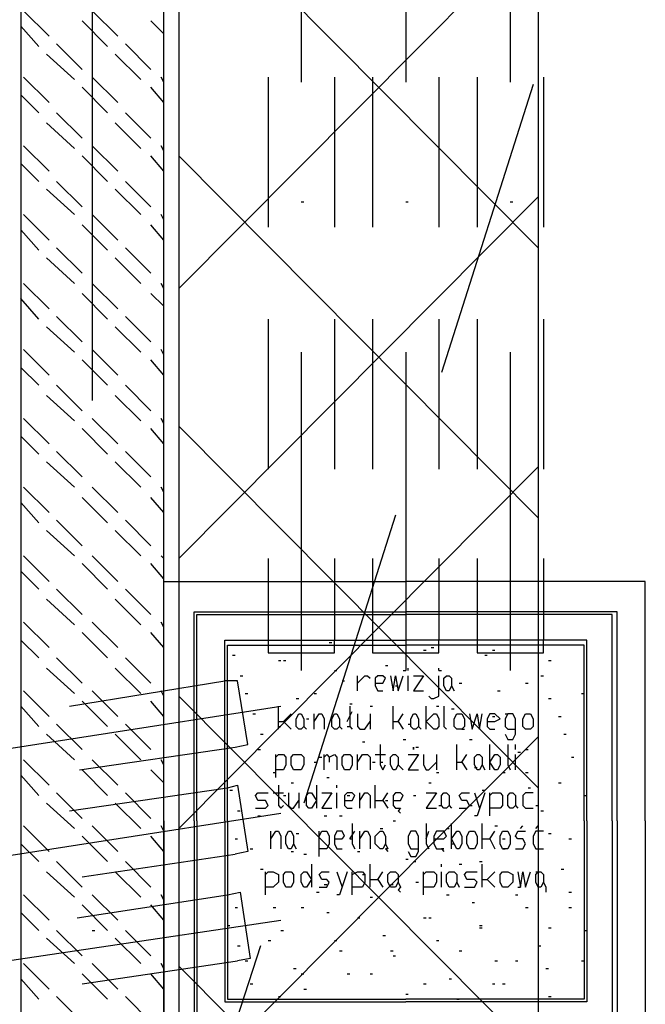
# Model space of a CAD drawing. Header units: millimetres. Extents: x 46 to 491, y -41 to 547.
# Tile 87 of 140: x 280 to 291, y 97 to 113. Entities that reach past the tile are written whole.
import ezdxf

# ---------------------------------------------------------------- set-up
doc = ezdxf.new("R2010")
doc.units = ezdxf.units.MM
doc.header["$LTSCALE"] = 10
doc.layers.add('xref', color=252, linetype='Continuous')

# ---------------------------------------------------------------- blocks, each defined once
blk = doc.blocks.new('stacja')
at = {"color": 5, "lineweight": 25}
for points in [[(228.811667, 104.690333), (235.034667, 104.690333), (235.034667, 31.538333)], [(228.811667, 98.679), (229.065667, 98.679), (229.065667, 31.538333)]]:
    blk.add_lwpolyline(points, dxfattribs=at)
at = {"color": 6, "lineweight": 25}
for points in [[(231.097667, 57.192333), (231.097667, 51.900666)], [(232.833334, 57.192333), (232.833334, 51.900666)], [(234.569, 57.192333), (234.569, 51.900666)], [(230.547334, 53.763333), (230.547334, 52.408666)], [(231.648, 53.763333), (231.648, 52.408666)], [(232.283, 53.763333), (232.283, 52.408666)], [(233.383667, 53.763333), (233.383667, 52.408666)], [(234.018667, 53.763333), (234.018667, 52.408666)], [(235.119334, 53.763333), (235.119334, 52.408666)], [(230.547334, 52.408666), (230.547334, 52.197), (231.648, 52.197)], [(231.648, 52.197), (231.648, 52.408666)], [(232.283, 52.408666), (232.283, 52.197), (233.383667, 52.197), (233.383667, 52.408666)], [(234.018667, 52.408666), (234.018667, 52.197), (235.119334, 52.197), (235.119334, 52.408666)], [(227.245334, 51.308), (229.827667, 51.731333)], [(229.997, 50.630666), (230.208667, 50.673), (230.039334, 51.731333), (229.827667, 51.731333)], [(224.493667, 50.334333), (230.759, 51.308)], [(227.414667, 50.249666), (229.997, 50.630666)], [(227.245334, 49.572333), (229.87, 49.953333)], [(229.87, 49.953333), (230.039334, 49.995666), (230.208667, 48.895), (229.997, 48.852666)], [(224.493667, 48.556333), (230.759, 49.53)], [(227.457, 48.471666), (229.997, 48.852666)], [(227.372334, 47.794333), (229.87, 48.175333)], [(229.87, 48.175333), (230.081667, 48.217666), (230.251, 47.117)], [(224.493667, 46.820666), (230.759, 47.752)], [(227.457, 46.693666), (230.039334, 47.074666)], [(230.251, 47.117), (230.039334, 47.074666)]]:
    blk.add_lwpolyline(points, dxfattribs=at)
at = {"color": 9, "lineweight": 25}
for points in [[(229.87, 49.403), (229.87, 52.324), (232.833334, 52.324)], [(235.796667, 49.403), (235.796667, 52.324), (232.833334, 52.324)], [(233.383667, 51.900666), (233.383667, 51.943)], [(232.029, 51.562), (232.029, 51.816)], [(232.029, 51.689), (232.156, 51.816), (232.198334, 51.816), (232.240667, 51.773666)], [(232.325334, 51.689), (232.452334, 51.689), (232.494667, 51.773666), (232.452334, 51.816), (232.367667, 51.816), (232.325334, 51.773666), (232.325334, 51.646666), (232.367667, 51.562), (232.452334, 51.562)], [(232.579334, 51.816), (232.621667, 51.562), (232.664, 51.816), (232.706334, 51.562), (232.791, 51.816)], [(232.960334, 51.816), (233.129667, 51.816), (232.960334, 51.562), (233.129667, 51.562)], [(233.214334, 51.477333), (233.256667, 51.435), (233.299, 51.435), (233.383667, 51.477333), (233.383667, 51.816)], [(231.859667, 51.054), (231.944334, 51.223333)], [(231.902, 51.308), (231.902, 50.969333), (231.944334, 50.927)], [(233.468334, 51.308), (233.468334, 50.969333), (233.510667, 50.927)], [(230.716667, 51.054), (230.801334, 51.054), (230.928334, 51.181)], [(230.801334, 51.054), (230.928334, 50.927)], [(231.309334, 51.054), (231.394, 51.181), (231.436334, 51.181), (231.478667, 51.096333), (231.478667, 50.927)], [(232.029, 51.181), (232.029, 50.969333), (232.071334, 50.927), (232.156, 50.927), (232.240667, 51.054)], [(232.621667, 51.054), (232.706334, 51.054), (232.791, 51.181)], [(232.706334, 51.054), (232.791, 50.927)], [(233.891667, 51.181), (233.934, 50.927), (234.018667, 51.181), (234.061, 50.927), (234.103334, 51.181)], [(234.188, 51.054), (234.315, 51.054), (234.399667, 51.096333), (234.315, 51.181), (234.230334, 51.181), (234.188, 51.096333), (234.188, 50.969333), (234.230334, 50.927), (234.315, 50.927)], [(234.484334, 50.842333), (234.526667, 50.757666), (234.611334, 50.757666), (234.653667, 50.842333), (234.653667, 51.096333), (234.611334, 51.181), (234.526667, 51.181), (234.484334, 51.096333), (234.484334, 50.969333), (234.526667, 50.927), (234.653667, 50.927)], [(231.732667, 50.969333), (231.775, 50.927)], [(232.41, 50.673), (232.41, 50.334333), (232.452334, 50.249666), (232.494667, 50.334333)], [(234.526667, 50.673), (234.526667, 50.334333), (234.569, 50.249666)], [(230.674334, 50.122666), (230.674334, 50.503666)], [(230.674334, 50.461333), (230.716667, 50.503666), (230.801334, 50.503666), (230.843667, 50.461333), (230.843667, 50.334333), (230.801334, 50.249666), (230.674334, 50.249666)], [(231.478667, 50.249666), (231.478667, 50.503666)], [(231.478667, 50.461333), (231.521, 50.503666), (231.563334, 50.461333), (231.563334, 50.376666)], [(231.563334, 50.461333), (231.648, 50.503666), (231.690334, 50.461333), (231.690334, 50.249666)], [(232.029, 50.249666), (232.029, 50.503666)], [(232.029, 50.376666), (232.113667, 50.503666), (232.198334, 50.503666), (232.240667, 50.461333), (232.240667, 50.249666)], [(232.325334, 50.503666), (232.494667, 50.503666)], [(232.875667, 50.503666), (233.045, 50.503666), (232.875667, 50.249666), (233.045, 50.249666)], [(233.129667, 50.503666), (233.129667, 50.334333), (233.172, 50.249666), (233.214334, 50.249666), (233.341334, 50.376666)], [(233.68, 50.376666), (233.764667, 50.376666), (233.849334, 50.503666)], [(232.706334, 50.334333), (232.791, 50.249666)], [(233.764667, 50.376666), (233.849334, 50.249666)], [(230.716667, 49.995666), (230.716667, 49.657), (230.759, 49.614666), (230.801334, 49.657)], [(231.351667, 49.995666), (231.351667, 49.614666)], [(232.325334, 49.614666), (232.325334, 49.995666)], [(230.335667, 49.614666), (230.505, 49.614666), (230.547334, 49.657), (230.505, 49.741666), (230.378, 49.741666), (230.335667, 49.826333), (230.378, 49.868666), (230.547334, 49.868666)], [(230.632, 49.868666), (230.801334, 49.868666)], [(230.886, 49.868666), (230.886, 49.657), (230.928334, 49.614666), (230.970667, 49.614666), (231.055334, 49.741666)], [(231.055334, 49.868666), (231.055334, 49.614666)], [(231.436334, 49.868666), (231.605667, 49.868666), (231.436334, 49.614666), (231.605667, 49.614666)], [(231.817334, 49.741666), (231.944334, 49.741666), (231.986667, 49.826333), (231.944334, 49.868666), (231.859667, 49.868666), (231.817334, 49.826333), (231.817334, 49.657), (231.859667, 49.614666), (231.944334, 49.614666)], [(232.071334, 49.614666), (232.071334, 49.868666)], [(232.071334, 49.741666), (232.156, 49.868666), (232.198334, 49.868666), (232.240667, 49.826333), (232.240667, 49.614666)], [(232.325334, 49.741666), (232.452334, 49.741666), (232.537, 49.868666)], [(232.452334, 49.741666), (232.537, 49.614666)], [(232.621667, 49.741666), (232.748667, 49.741666), (232.791, 49.826333), (232.748667, 49.868666), (232.664, 49.868666), (232.621667, 49.826333), (232.621667, 49.657), (232.664, 49.614666), (232.748667, 49.614666), (232.706334, 49.572333), (232.748667, 49.53)], [(233.172, 49.868666), (233.341334, 49.868666), (233.172, 49.614666), (233.341334, 49.614666)], [(233.722334, 49.614666), (233.849334, 49.614666), (233.891667, 49.657), (233.849334, 49.741666), (233.764667, 49.741666), (233.722334, 49.826333), (233.764667, 49.868666), (233.891667, 49.868666)], [(233.976334, 49.868666), (234.061, 49.614666)], [(234.145667, 49.868666), (234.018667, 49.487666), (233.976334, 49.487666)], [(234.230334, 49.487666), (234.230334, 49.868666)], [(234.230334, 49.826333), (234.272667, 49.868666), (234.399667, 49.868666), (234.442, 49.826333), (234.442, 49.657), (234.399667, 49.614666), (234.230334, 49.614666)], [(234.95, 49.868666), (234.823, 49.868666), (234.780667, 49.826333), (234.780667, 49.657), (234.823, 49.614666), (234.95, 49.614666)], [(233.553, 49.657), (233.595334, 49.614666)], [(234.653667, 49.657), (234.696, 49.614666)], [(231.944334, 49.360666), (231.944334, 49.022), (231.986667, 48.937333)], [(233.172, 49.360666), (233.172, 49.022), (233.214334, 48.937333)], [(233.595334, 48.937333), (233.595334, 49.360666)], [(234.103334, 48.937333), (234.103334, 49.360666)], [(234.738334, 49.276), (234.780667, 49.318333)], [(230.589667, 49.106666), (230.674334, 49.233666), (230.716667, 49.233666), (230.759, 49.149), (230.759, 48.937333)], [(231.394, 49.149), (231.436334, 49.233666), (231.521, 49.233666), (231.563334, 49.149), (231.563334, 49.022), (231.521, 48.937333), (231.394, 48.937333)], [(231.648, 49.106666), (231.775, 49.106666), (231.817334, 49.149), (231.775, 49.233666), (231.690334, 49.233666), (231.648, 49.149), (231.648, 49.022), (231.690334, 48.937333), (231.775, 48.937333)], [(232.071334, 49.106666), (232.156, 49.233666), (232.198334, 49.233666), (232.240667, 49.149), (232.240667, 48.937333)], [(232.875667, 48.895), (232.918, 48.810333), (233.002667, 48.810333), (233.045, 48.895), (233.045, 49.149), (233.002667, 49.233666), (232.918, 49.233666), (232.875667, 49.149), (232.875667, 49.022), (232.918, 48.937333), (233.045, 48.937333)], [(233.172, 49.106666), (233.214334, 49.233666)], [(233.299, 49.106666), (233.468334, 49.106666), (233.510667, 49.149), (233.468334, 49.233666), (233.341334, 49.233666), (233.299, 49.149), (233.299, 49.022), (233.341334, 48.937333), (233.468334, 48.937333), (233.426, 48.937333), (233.468334, 48.895)], [(234.103334, 49.106666), (234.230334, 49.106666), (234.315, 49.233666)], [(234.230334, 49.106666), (234.315, 48.937333)], [(234.653667, 48.937333), (234.780667, 48.937333), (234.823, 49.022), (234.780667, 49.106666), (234.696, 49.106666), (234.653667, 49.149), (234.696, 49.233666), (234.823, 49.233666)], [(235.119334, 49.233666), (234.992334, 49.233666), (234.95, 49.149), (234.95, 49.022), (234.992334, 48.937333), (235.119334, 48.937333)], [(232.494667, 49.022), (232.537, 48.937333), (232.494667, 48.937333), (232.537, 48.895)], [(231.267, 48.683333), (231.267, 48.302333)], [(232.240667, 48.302333), (232.240667, 48.683333)], [(234.103334, 48.302333), (234.103334, 48.683333)], [(230.505, 48.514), (230.547334, 48.556333), (230.632, 48.556333), (230.716667, 48.514), (230.716667, 48.387), (230.632, 48.302333), (230.505, 48.302333)], [(231.394, 48.302333), (231.521, 48.302333), (231.563334, 48.387), (231.521, 48.429333), (231.436334, 48.429333), (231.394, 48.514), (231.436334, 48.556333), (231.563334, 48.556333)], [(231.690334, 48.556333), (231.775, 48.302333)], [(231.859667, 48.556333), (231.732667, 48.175333), (231.690334, 48.175333)], [(231.944334, 48.175333), (231.944334, 48.556333)], [(231.944334, 48.514), (232.029, 48.556333), (232.113667, 48.556333), (232.156, 48.514), (232.156, 48.387), (232.113667, 48.302333), (231.944334, 48.302333)], [(232.240667, 48.429333), (232.367667, 48.429333), (232.452334, 48.556333)], [(233.129667, 48.175333), (233.129667, 48.556333)], [(233.129667, 48.514), (233.172, 48.556333), (233.299, 48.556333), (233.341334, 48.514), (233.341334, 48.387), (233.299, 48.302333), (233.129667, 48.302333)], [(233.807, 48.302333), (233.976334, 48.302333), (234.018667, 48.387), (233.976334, 48.429333), (233.849334, 48.429333), (233.807, 48.514), (233.849334, 48.556333), (234.018667, 48.556333)], [(234.103334, 48.429333), (234.188, 48.429333), (234.315, 48.556333)], [(234.696, 48.556333), (234.738334, 48.302333), (234.780667, 48.556333), (234.823, 48.302333), (234.907667, 48.556333)], [(232.367667, 48.429333), (232.452334, 48.302333)], [(232.706334, 48.387), (232.748667, 48.302333), (232.706334, 48.26), (232.748667, 48.217666)], [(233.68, 48.387), (233.722334, 48.302333)], [(234.188, 48.429333), (234.315, 48.302333)], [(235.119334, 48.387), (235.161667, 48.302333), (235.161667, 48.217666)], [(230.420334, 47.328666), (228.811667, 42.375666)]]:
    blk.add_lwpolyline(points, dxfattribs=at)
for points in [[(233.553, 51.562), (233.510667, 51.562), (233.468334, 51.646666), (233.468334, 51.773666), (233.510667, 51.816), (233.553, 51.816), (233.595334, 51.773666), (233.595334, 51.646666)], [(231.097667, 50.927), (231.055334, 50.927), (231.013, 50.969333), (231.013, 51.096333), (231.055334, 51.181), (231.097667, 51.181), (231.14, 51.096333), (231.14, 50.969333)], [(231.690334, 50.927), (231.648, 50.927), (231.605667, 50.969333), (231.605667, 51.096333), (231.648, 51.181), (231.690334, 51.181), (231.732667, 51.096333), (231.732667, 50.969333)], [(233.002667, 50.927), (232.960334, 50.927), (232.918, 50.969333), (232.918, 51.096333), (232.960334, 51.181), (233.002667, 51.181), (233.045, 51.096333), (233.045, 50.969333)], [(233.172, 51.054), (233.299, 51.181), (233.341334, 51.181), (233.383667, 51.096333), (233.383667, 50.969333), (233.341334, 50.927), (233.299, 50.927)], [(233.764667, 50.927), (233.68, 50.927), (233.637667, 50.969333), (233.637667, 51.096333), (233.68, 51.181), (233.764667, 51.181), (233.807, 51.096333), (233.807, 50.969333)], [(234.907667, 50.927), (234.823, 50.927), (234.780667, 50.969333), (234.780667, 51.096333), (234.823, 51.181), (234.907667, 51.181), (234.95, 51.096333), (234.95, 50.969333)], [(232.960334, 50.630666), (232.960334, 50.588333)], [(231.097667, 50.249666), (230.970667, 50.249666), (230.928334, 50.334333), (230.928334, 50.461333), (230.970667, 50.503666), (231.097667, 50.503666), (231.14, 50.461333), (231.14, 50.334333)], [(231.902, 50.249666), (231.817334, 50.249666), (231.775, 50.334333), (231.775, 50.461333), (231.817334, 50.503666), (231.902, 50.503666), (231.944334, 50.461333), (231.944334, 50.334333)], [(232.664, 50.249666), (232.621667, 50.249666), (232.579334, 50.334333), (232.579334, 50.461333), (232.621667, 50.503666), (232.664, 50.503666), (232.706334, 50.461333), (232.706334, 50.334333)], [(234.061, 50.249666), (234.018667, 50.249666), (233.976334, 50.334333), (233.976334, 50.461333), (234.018667, 50.503666), (234.061, 50.503666), (234.103334, 50.461333), (234.103334, 50.334333)], [(234.230334, 50.376666), (234.315, 50.503666), (234.357334, 50.503666), (234.399667, 50.461333), (234.399667, 50.334333), (234.357334, 50.249666), (234.315, 50.249666)], [(231.351667, 49.741666), (231.267, 49.614666), (231.224667, 49.614666), (231.182334, 49.657), (231.182334, 49.826333), (231.224667, 49.868666), (231.267, 49.868666)], [(233.510667, 49.614666), (233.468334, 49.614666), (233.426, 49.657), (233.426, 49.826333), (233.468334, 49.868666), (233.510667, 49.868666), (233.553, 49.826333), (233.553, 49.657)], [(234.611334, 49.614666), (234.569, 49.614666), (234.526667, 49.657), (234.526667, 49.826333), (234.569, 49.868666), (234.611334, 49.868666), (234.653667, 49.826333), (234.653667, 49.657)], [(230.928334, 48.937333), (230.886, 48.937333), (230.843667, 49.022), (230.843667, 49.149), (230.886, 49.233666), (230.928334, 49.233666), (230.970667, 49.149), (230.970667, 49.022)], [(232.452334, 48.937333), (232.41, 48.937333), (232.325334, 49.022), (232.325334, 49.149), (232.41, 49.233666), (232.452334, 49.233666), (232.494667, 49.149), (232.494667, 49.022)], [(233.595334, 49.106666), (233.68, 49.233666), (233.722334, 49.233666), (233.764667, 49.149), (233.764667, 49.022), (233.722334, 48.937333), (233.68, 48.937333)], [(233.976334, 48.937333), (233.891667, 48.937333), (233.849334, 49.022), (233.849334, 49.149), (233.891667, 49.233666), (233.976334, 49.233666), (234.018667, 49.149), (234.018667, 49.022)], [(234.526667, 48.937333), (234.442, 48.937333), (234.399667, 49.022), (234.399667, 49.149), (234.442, 49.233666), (234.526667, 49.233666), (234.569, 49.149), (234.569, 49.022)], [(230.928334, 48.302333), (230.843667, 48.302333), (230.801334, 48.387), (230.801334, 48.514), (230.843667, 48.556333), (230.928334, 48.556333), (230.970667, 48.514), (230.970667, 48.387)], [(231.267, 48.429333), (231.182334, 48.302333), (231.14, 48.302333), (231.097667, 48.387), (231.097667, 48.514), (231.14, 48.556333), (231.182334, 48.556333)], [(232.664, 48.302333), (232.579334, 48.302333), (232.537, 48.387), (232.537, 48.514), (232.579334, 48.556333), (232.664, 48.556333), (232.706334, 48.514), (232.706334, 48.387)], [(233.637667, 48.302333), (233.553, 48.302333), (233.510667, 48.387), (233.510667, 48.514), (233.553, 48.556333), (233.637667, 48.556333), (233.68, 48.514), (233.68, 48.387)], [(234.526667, 48.302333), (234.442, 48.302333), (234.399667, 48.387), (234.399667, 48.514), (234.442, 48.556333), (234.526667, 48.556333), (234.611334, 48.514), (234.611334, 48.387)], [(235.077, 48.302333), (235.034667, 48.302333), (234.992334, 48.387), (234.992334, 48.514), (235.034667, 48.556333), (235.077, 48.556333), (235.119334, 48.514), (235.119334, 48.387)]]:
    blk.add_lwpolyline(points, close=True, dxfattribs=at)
for points in [[(226.441, 104.690333), (226.441, 104.690333), (226.441, 30.099), (226.441, 30.099)], [(228.811667, 30.099), (228.811667, 30.099), (228.811667, 104.690333), (228.811667, 104.690333)], [(227.626334, 74.041), (227.626334, 74.041), (227.626334, 56.388), (227.626334, 56.388)], [(226.906667, 62.441666), (226.906667, 62.441666), (226.483334, 62.865), (226.483334, 62.865)], [(228.049667, 62.441666), (228.049667, 62.441666), (227.626334, 62.865), (227.626334, 62.865)], [(227.880334, 62.272333), (227.880334, 62.272333), (227.457, 62.695666), (227.457, 62.695666)], [(228.811667, 62.484), (228.811667, 62.484), (228.6, 62.695666), (228.6, 62.695666)], [(226.737334, 62.272333), (226.737334, 62.272333), (226.441, 62.611), (226.441, 62.611)], [(227.457, 61.891333), (227.457, 61.891333), (227.033667, 62.314666), (227.033667, 62.314666)], [(228.6, 61.891333), (228.6, 61.891333), (228.176667, 62.314666), (228.176667, 62.314666)], [(227.33, 61.722), (227.33, 61.722), (226.864334, 62.145333), (226.864334, 62.145333)], [(228.430667, 61.722), (228.430667, 61.722), (228.007334, 62.145333), (228.007334, 62.145333)], [(226.906667, 61.341), (226.906667, 61.341), (226.483334, 61.764333), (226.483334, 61.764333)], [(228.049667, 61.341), (228.049667, 61.341), (227.626334, 61.764333), (227.626334, 61.764333)], [(228.811667, 61.679666), (228.811667, 61.679666), (228.769334, 61.764333), (228.769334, 61.764333)], [(227.880334, 61.171666), (227.880334, 61.171666), (227.457, 61.595), (227.457, 61.595)], [(228.811667, 61.341), (228.811667, 61.341), (228.6, 61.595), (228.6, 61.595)], [(234.95, 61.637333), (234.95, 61.637333), (233.426, 56.853666), (233.426, 56.853666)], [(226.737334, 61.171666), (226.737334, 61.171666), (226.441, 61.468), (226.441, 61.468)], [(227.457, 60.748333), (227.457, 60.748333), (227.033667, 61.171666), (227.033667, 61.171666)], [(228.6, 60.748333), (228.6, 60.748333), (228.176667, 61.171666), (228.176667, 61.171666)], [(227.33, 60.579), (227.33, 60.579), (226.864334, 61.002333), (226.864334, 61.002333)], [(228.430667, 60.579), (228.430667, 60.579), (228.007334, 61.002333), (228.007334, 61.002333)], [(226.906667, 60.198), (226.906667, 60.198), (226.483334, 60.621333), (226.483334, 60.621333)], [(228.049667, 60.198), (228.049667, 60.198), (227.626334, 60.621333), (227.626334, 60.621333)], [(228.811667, 60.536666), (228.811667, 60.536666), (228.769334, 60.621333), (228.769334, 60.621333)], [(227.880334, 60.028666), (227.880334, 60.028666), (227.457, 60.452), (227.457, 60.452)], [(228.811667, 60.198), (228.811667, 60.198), (228.6, 60.452), (228.6, 60.452)], [(226.737334, 60.028666), (226.737334, 60.028666), (226.441, 60.325), (226.441, 60.325)], [(227.33, 59.478333), (227.33, 59.478333), (226.864334, 59.901666), (226.864334, 59.901666)], [(227.457, 59.605333), (227.457, 59.605333), (227.033667, 60.028666), (227.033667, 60.028666)], [(228.430667, 59.478333), (228.430667, 59.478333), (228.007334, 59.901666), (228.007334, 59.901666)], [(228.6, 59.605333), (228.6, 59.605333), (228.176667, 60.028666), (228.176667, 60.028666)], [(226.906667, 59.055), (226.906667, 59.055), (226.483334, 59.478333), (226.483334, 59.478333)], [(228.049667, 59.055), (228.049667, 59.055), (227.626334, 59.478333), (227.626334, 59.478333)], [(228.811667, 59.393666), (228.811667, 59.393666), (228.769334, 59.478333), (228.769334, 59.478333)], [(227.880334, 58.885666), (227.880334, 58.885666), (227.457, 59.309), (227.457, 59.309)], [(228.811667, 59.055), (228.811667, 59.055), (228.6, 59.309), (228.6, 59.309)], [(226.737334, 58.885666), (226.737334, 58.885666), (226.441, 59.224333), (226.441, 59.224333)], [(227.457, 58.504666), (227.457, 58.504666), (227.033667, 58.928), (227.033667, 58.928)], [(228.6, 58.504666), (228.6, 58.504666), (228.176667, 58.928), (228.176667, 58.928)], [(227.33, 58.335333), (227.33, 58.335333), (226.864334, 58.758666), (226.864334, 58.758666)], [(228.430667, 58.335333), (228.430667, 58.335333), (228.007334, 58.758666), (228.007334, 58.758666)], [(226.906667, 57.912), (226.906667, 57.912), (226.483334, 58.335333), (226.483334, 58.335333)], [(228.049667, 57.912), (228.049667, 57.912), (227.626334, 58.335333), (227.626334, 58.335333)], [(228.811667, 58.250666), (228.811667, 58.250666), (228.769334, 58.335333), (228.769334, 58.335333)], [(227.880334, 57.742666), (227.880334, 57.742666), (227.457, 58.166), (227.457, 58.166)], [(228.811667, 57.954333), (228.811667, 57.954333), (228.6, 58.166), (228.6, 58.166)], [(226.737334, 57.742666), (226.737334, 57.742666), (226.441, 58.081333), (226.441, 58.081333)], [(227.457, 57.361666), (227.457, 57.361666), (227.033667, 57.785), (227.033667, 57.785)], [(228.6, 57.361666), (228.6, 57.361666), (228.176667, 57.785), (228.176667, 57.785)], [(227.33, 57.192333), (227.33, 57.192333), (226.864334, 57.615666), (226.864334, 57.615666)], [(228.430667, 57.192333), (228.430667, 57.192333), (228.007334, 57.615666), (228.007334, 57.615666)], [(226.906667, 56.811333), (226.906667, 56.811333), (226.483334, 57.234666), (226.483334, 57.234666)], [(228.049667, 56.811333), (228.049667, 56.811333), (227.626334, 57.234666), (227.626334, 57.234666)], [(228.811667, 57.15), (228.811667, 57.15), (228.769334, 57.234666), (228.769334, 57.234666)], [(227.880334, 56.642), (227.880334, 56.642), (227.457, 57.065333), (227.457, 57.065333)], [(228.811667, 56.811333), (228.811667, 56.811333), (228.6, 57.065333), (228.6, 57.065333)], [(226.737334, 56.642), (226.737334, 56.642), (226.441, 56.938333), (226.441, 56.938333)], [(227.457, 56.218666), (227.457, 56.218666), (227.033667, 56.642), (227.033667, 56.642)], [(228.6, 56.218666), (228.6, 56.218666), (228.176667, 56.642), (228.176667, 56.642)], [(227.33, 56.049333), (227.33, 56.049333), (226.864334, 56.472666), (226.864334, 56.472666)], [(228.430667, 56.049333), (228.430667, 56.049333), (228.007334, 56.472666), (228.007334, 56.472666)], [(226.906667, 55.668333), (226.906667, 55.668333), (226.483334, 56.091666), (226.483334, 56.091666)], [(228.049667, 55.668333), (228.049667, 55.668333), (227.626334, 56.091666), (227.626334, 56.091666)], [(228.811667, 56.007), (228.811667, 56.007), (228.769334, 56.091666), (228.769334, 56.091666)], [(226.737334, 55.499), (226.737334, 55.499), (226.441, 55.795333), (226.441, 55.795333)], [(227.880334, 55.499), (227.880334, 55.499), (227.457, 55.922333), (227.457, 55.922333)], [(228.811667, 55.668333), (228.811667, 55.668333), (228.6, 55.922333), (228.6, 55.922333)], [(227.457, 55.118), (227.457, 55.118), (227.033667, 55.541333), (227.033667, 55.541333)], [(228.6, 55.118), (228.6, 55.118), (228.176667, 55.541333), (228.176667, 55.541333)], [(227.33, 54.948666), (227.33, 54.948666), (226.864334, 55.372), (226.864334, 55.372)], [(228.430667, 54.948666), (228.430667, 54.948666), (228.007334, 55.372), (228.007334, 55.372)], [(226.906667, 54.525333), (226.906667, 54.525333), (226.483334, 54.948666), (226.483334, 54.948666)], [(228.049667, 54.525333), (228.049667, 54.525333), (227.626334, 54.948666), (227.626334, 54.948666)], [(228.811667, 54.864), (228.811667, 54.864), (228.769334, 54.948666), (228.769334, 54.948666)], [(226.737334, 54.356), (226.737334, 54.356), (226.441, 54.694666), (226.441, 54.694666)], [(227.880334, 54.356), (227.880334, 54.356), (227.457, 54.779333), (227.457, 54.779333)], [(228.811667, 54.525333), (228.811667, 54.525333), (228.6, 54.779333), (228.6, 54.779333)], [(227.457, 53.975), (227.457, 53.975), (227.033667, 54.398333), (227.033667, 54.398333)], [(228.6, 53.975), (228.6, 53.975), (228.176667, 54.398333), (228.176667, 54.398333)], [(232.664, 54.483), (232.664, 54.483), (231.14, 49.699333), (231.14, 49.699333)], [(227.33, 53.805666), (227.33, 53.805666), (226.864334, 54.229), (226.864334, 54.229)], [(228.430667, 53.805666), (228.430667, 53.805666), (228.007334, 54.229), (228.007334, 54.229)], [(226.906667, 53.382333), (226.906667, 53.382333), (226.483334, 53.805666), (226.483334, 53.805666)], [(227.880334, 53.255333), (227.880334, 53.255333), (227.457, 53.678666), (227.457, 53.678666)], [(228.049667, 53.382333), (228.049667, 53.382333), (227.626334, 53.805666), (227.626334, 53.805666)], [(228.811667, 53.424666), (228.811667, 53.424666), (228.6, 53.678666), (228.6, 53.678666)], [(228.811667, 53.763333), (228.811667, 53.763333), (228.769334, 53.805666), (228.769334, 53.805666)], [(226.737334, 53.255333), (226.737334, 53.255333), (226.441, 53.551666), (226.441, 53.551666)], [(228.811667, 49.403), (228.811667, 49.403), (228.811667, 53.382333), (228.811667, 53.382333)], [(228.811667, 53.382333), (228.811667, 53.382333), (232.833334, 53.382333), (232.833334, 53.382333)], [(236.812667, 53.382333), (236.812667, 53.382333), (232.833334, 53.382333), (232.833334, 53.382333)], [(236.812667, 49.403), (236.812667, 49.403), (236.812667, 53.382333), (236.812667, 53.382333)], [(227.457, 52.832), (227.457, 52.832), (227.033667, 53.255333), (227.033667, 53.255333)], [(228.6, 52.832), (228.6, 52.832), (228.176667, 53.255333), (228.176667, 53.255333)], [(227.33, 52.662666), (227.33, 52.662666), (226.864334, 53.086), (226.864334, 53.086)], [(228.430667, 52.662666), (228.430667, 52.662666), (228.007334, 53.086), (228.007334, 53.086)], [(229.319667, 49.403), (229.319667, 49.403), (229.319667, 52.874333), (229.319667, 52.874333)], [(229.319667, 52.874333), (229.319667, 52.874333), (232.833334, 52.874333), (232.833334, 52.874333)], [(236.347, 52.874333), (236.347, 52.874333), (232.833334, 52.874333), (232.833334, 52.874333)], [(236.347, 49.403), (236.347, 49.403), (236.347, 52.874333), (236.347, 52.874333)], [(226.906667, 52.281666), (226.906667, 52.281666), (226.483334, 52.705), (226.483334, 52.705)], [(228.049667, 52.281666), (228.049667, 52.281666), (227.626334, 52.705), (227.626334, 52.705)], [(228.811667, 52.620333), (228.811667, 52.620333), (228.769334, 52.705), (228.769334, 52.705)], [(229.362, 49.403), (229.362, 49.403), (229.362, 52.832), (229.362, 52.832)], [(229.362, 52.832), (229.362, 52.832), (232.833334, 52.832), (232.833334, 52.832)], [(236.262334, 52.832), (236.262334, 52.832), (232.833334, 52.832), (232.833334, 52.832)], [(236.262334, 49.403), (236.262334, 49.403), (236.262334, 52.832), (236.262334, 52.832)], [(227.880334, 52.112333), (227.880334, 52.112333), (227.457, 52.535666), (227.457, 52.535666)], [(228.811667, 52.281666), (228.811667, 52.281666), (228.6, 52.535666), (228.6, 52.535666)], [(226.737334, 52.112333), (226.737334, 52.112333), (226.441, 52.408666), (226.441, 52.408666)], [(229.827667, 49.403), (229.827667, 49.403), (229.827667, 52.408666), (229.827667, 52.408666)], [(229.827667, 52.408666), (229.827667, 52.408666), (232.833334, 52.408666), (232.833334, 52.408666)], [(231.563334, 52.366333), (231.563334, 52.366333), (231.605667, 52.366333), (231.605667, 52.366333)], [(235.839, 52.408666), (235.839, 52.408666), (232.833334, 52.408666), (232.833334, 52.408666)], [(235.839, 49.403), (235.839, 49.403), (235.839, 52.408666), (235.839, 52.408666)], [(233.129667, 52.239333), (233.129667, 52.239333), (233.172, 52.239333), (233.172, 52.239333)], [(233.256667, 52.281666), (233.256667, 52.281666), (233.299, 52.281666), (233.299, 52.281666)], [(234.272667, 52.239333), (234.272667, 52.239333), (234.315, 52.239333), (234.315, 52.239333)], [(227.457, 51.689), (227.457, 51.689), (227.033667, 52.112333), (227.033667, 52.112333)], [(228.6, 51.689), (228.6, 51.689), (228.176667, 52.112333), (228.176667, 52.112333)], [(229.954667, 52.154666), (229.954667, 52.154666), (229.997, 52.154666), (229.997, 52.154666)], [(230.716667, 52.07), (230.716667, 52.07), (230.759, 52.07), (230.759, 52.07)], [(230.801334, 52.07), (230.801334, 52.07), (230.843667, 52.07), (230.843667, 52.07)], [(234.145667, 52.154666), (234.145667, 52.154666), (234.188, 52.154666), (234.188, 52.154666)], [(235.204, 52.07), (235.204, 52.07), (235.246334, 52.07), (235.246334, 52.07)], [(227.33, 51.519666), (227.33, 51.519666), (226.864334, 51.943), (226.864334, 51.943)], [(228.430667, 51.519666), (228.430667, 51.519666), (228.007334, 51.943), (228.007334, 51.943)], [(231.648, 51.900666), (231.648, 51.900666), (231.690334, 51.900666), (231.690334, 51.900666)], [(232.494667, 51.985333), (232.494667, 51.985333), (232.537, 51.985333), (232.537, 51.985333)], [(232.791, 51.900666), (232.791, 51.900666), (232.833334, 51.900666), (232.833334, 51.900666)], [(232.875667, 51.900666), (232.875667, 51.900666), (232.875667, 51.943), (232.875667, 51.943)], [(233.383667, 51.900666), (233.383667, 51.900666), (233.426, 51.900666), (233.426, 51.900666)], [(230.081667, 51.816), (230.081667, 51.816), (230.124, 51.816), (230.124, 51.816)], [(231.775, 51.731333), (231.775, 51.731333), (231.817334, 51.731333), (231.817334, 51.731333)], [(232.875667, 51.562), (232.875667, 51.562), (232.875667, 51.816), (232.875667, 51.816)], [(235.077, 51.816), (235.077, 51.816), (235.119334, 51.816), (235.119334, 51.816)], [(226.906667, 51.138666), (226.906667, 51.138666), (226.483334, 51.562), (226.483334, 51.562)], [(228.049667, 51.138666), (228.049667, 51.138666), (227.626334, 51.562), (227.626334, 51.562)], [(228.811667, 51.477333), (228.811667, 51.477333), (228.769334, 51.562), (228.769334, 51.562)], [(232.664, 51.646666), (232.664, 51.646666), (232.706334, 51.646666), (232.706334, 51.646666)], [(233.595334, 51.646666), (233.595334, 51.646666), (233.637667, 51.562), (233.637667, 51.562)], [(233.722334, 51.689), (233.722334, 51.689), (233.764667, 51.689), (233.764667, 51.689)], [(234.357334, 51.562), (234.357334, 51.562), (234.399667, 51.562), (234.399667, 51.562)], [(234.823, 51.689), (234.823, 51.689), (234.865334, 51.689), (234.865334, 51.689)], [(227.880334, 50.969333), (227.880334, 50.969333), (227.457, 51.392666), (227.457, 51.392666)], [(228.811667, 51.138666), (228.811667, 51.138666), (228.6, 51.392666), (228.6, 51.392666)], [(230.166334, 51.519666), (230.166334, 51.519666), (230.208667, 51.519666), (230.208667, 51.519666)], [(231.013, 51.435), (231.013, 51.435), (231.055334, 51.435), (231.055334, 51.435)], [(231.309334, 51.519666), (231.309334, 51.519666), (231.351667, 51.519666), (231.351667, 51.519666)], [(235.204, 51.435), (235.204, 51.435), (235.246334, 51.435), (235.246334, 51.435)], [(235.754334, 51.519666), (235.754334, 51.519666), (235.796667, 51.519666), (235.796667, 51.519666)], [(226.737334, 50.969333), (226.737334, 50.969333), (226.441, 51.308), (226.441, 51.308)], [(230.716667, 50.927), (230.716667, 50.927), (230.716667, 51.308), (230.716667, 51.308)], [(231.902, 51.350333), (231.902, 51.350333), (231.944334, 51.350333), (231.944334, 51.350333)], [(232.240667, 51.308), (232.240667, 51.308), (232.283, 51.308), (232.283, 51.308)], [(232.621667, 50.927), (232.621667, 50.927), (232.621667, 51.308), (232.621667, 51.308)], [(233.172, 50.927), (233.172, 50.927), (233.172, 51.308), (233.172, 51.308)], [(233.341334, 51.308), (233.341334, 51.308), (233.383667, 51.308), (233.383667, 51.308)], [(233.595334, 51.265666), (233.595334, 51.265666), (233.637667, 51.265666), (233.637667, 51.265666)], [(230.293334, 51.181), (230.293334, 51.181), (230.335667, 51.181), (230.335667, 51.181)], [(231.182334, 51.096333), (231.182334, 51.096333), (231.224667, 51.096333), (231.224667, 51.096333)], [(231.309334, 50.927), (231.309334, 50.927), (231.309334, 51.181), (231.309334, 51.181)], [(232.240667, 51.181), (232.240667, 51.181), (232.240667, 50.927), (232.240667, 50.927)], [(234.272667, 51.138666), (234.272667, 51.138666), (234.315, 51.138666), (234.315, 51.138666)], [(234.484334, 51.181), (234.484334, 51.181), (234.526667, 51.181), (234.526667, 51.181)], [(235.373334, 51.138666), (235.373334, 51.138666), (235.415667, 51.138666), (235.415667, 51.138666)], [(227.457, 50.588333), (227.457, 50.588333), (227.033667, 51.011666), (227.033667, 51.011666)], [(228.6, 50.588333), (228.6, 50.588333), (228.176667, 51.011666), (228.176667, 51.011666)], [(230.716667, 50.969333), (230.716667, 50.969333), (230.759, 50.969333), (230.759, 50.969333)], [(231.14, 50.969333), (231.14, 50.969333), (231.182334, 50.927), (231.182334, 50.927)], [(231.859667, 50.969333), (231.859667, 50.969333), (231.902, 50.969333), (231.902, 50.969333)], [(232.875667, 51.011666), (232.875667, 51.011666), (232.918, 51.011666), (232.918, 51.011666)], [(233.045, 50.969333), (233.045, 50.969333), (233.087334, 50.927), (233.087334, 50.927)], [(233.764667, 50.927), (233.764667, 50.927), (233.807, 50.927), (233.807, 50.927)], [(227.33, 50.419), (227.33, 50.419), (226.864334, 50.842333), (226.864334, 50.842333)], [(228.430667, 50.419), (228.430667, 50.419), (228.007334, 50.842333), (228.007334, 50.842333)], [(230.420334, 50.842333), (230.420334, 50.842333), (230.462667, 50.842333), (230.462667, 50.842333)], [(232.791, 50.757666), (232.791, 50.757666), (232.833334, 50.757666), (232.833334, 50.757666)], [(233.891667, 50.757666), (233.891667, 50.757666), (233.934, 50.757666), (233.934, 50.757666)], [(235.458, 50.842333), (235.458, 50.842333), (235.500334, 50.842333), (235.500334, 50.842333)], [(230.378, 50.588333), (230.378, 50.588333), (230.420334, 50.588333), (230.420334, 50.588333)], [(232.113667, 50.715333), (232.113667, 50.715333), (232.156, 50.715333), (232.156, 50.715333)], [(233.002667, 50.630666), (233.002667, 50.630666), (233.045, 50.630666), (233.045, 50.630666)], [(233.68, 50.249666), (233.68, 50.249666), (233.68, 50.673), (233.68, 50.673)], [(234.230334, 50.249666), (234.230334, 50.249666), (234.230334, 50.673), (234.230334, 50.673)], [(234.653667, 50.588333), (234.653667, 50.588333), (234.653667, 50.673), (234.653667, 50.673)], [(234.823, 50.588333), (234.823, 50.588333), (234.865334, 50.588333), (234.865334, 50.588333)], [(226.906667, 49.995666), (226.906667, 49.995666), (226.483334, 50.419), (226.483334, 50.419)], [(228.049667, 49.995666), (228.049667, 49.995666), (227.626334, 50.419), (227.626334, 50.419)], [(228.811667, 50.334333), (228.811667, 50.334333), (228.769334, 50.419), (228.769334, 50.419)], [(231.394, 50.461333), (231.394, 50.461333), (231.436334, 50.461333), (231.436334, 50.461333)], [(233.341334, 50.503666), (233.341334, 50.503666), (233.341334, 50.249666), (233.341334, 50.249666)], [(234.653667, 50.249666), (234.653667, 50.249666), (234.653667, 50.503666), (234.653667, 50.503666)], [(234.696, 50.546), (234.696, 50.546), (234.738334, 50.546), (234.738334, 50.546)], [(235.585, 50.461333), (235.585, 50.461333), (235.627334, 50.461333), (235.627334, 50.461333)], [(227.880334, 49.826333), (227.880334, 49.826333), (227.457, 50.249666), (227.457, 50.249666)], [(228.811667, 50.038), (228.811667, 50.038), (228.6, 50.249666), (228.6, 50.249666)], [(231.309334, 50.376666), (231.309334, 50.376666), (231.351667, 50.376666), (231.351667, 50.376666)], [(232.283, 50.376666), (232.283, 50.376666), (232.325334, 50.376666), (232.325334, 50.376666)], [(232.41, 50.376666), (232.41, 50.376666), (232.452334, 50.376666), (232.452334, 50.376666)], [(233.976334, 50.292), (233.976334, 50.292), (234.018667, 50.292), (234.018667, 50.292)], [(234.103334, 50.334333), (234.103334, 50.334333), (234.145667, 50.249666), (234.145667, 50.249666)], [(226.737334, 49.826333), (226.737334, 49.826333), (226.441, 50.165), (226.441, 50.165)], [(230.632, 50.207333), (230.632, 50.207333), (230.674334, 50.207333), (230.674334, 50.207333)], [(231.521, 50.122666), (231.521, 50.122666), (231.563334, 50.122666), (231.563334, 50.122666)], [(233.341334, 50.207333), (233.341334, 50.207333), (233.383667, 50.207333), (233.383667, 50.207333)], [(234.442, 50.207333), (234.442, 50.207333), (234.484334, 50.207333), (234.484334, 50.207333)], [(234.823, 50.207333), (234.823, 50.207333), (234.865334, 50.207333), (234.865334, 50.207333)], [(229.912334, 49.911), (229.912334, 49.911), (229.954667, 49.911), (229.954667, 49.911)], [(230.928334, 50.038), (230.928334, 50.038), (230.970667, 50.038), (230.970667, 50.038)], [(231.690334, 49.953333), (231.690334, 49.953333), (231.690334, 49.995666), (231.690334, 49.995666)], [(233.214334, 50.038), (233.214334, 50.038), (233.256667, 50.038), (233.256667, 50.038)], [(234.103334, 49.911), (234.103334, 49.911), (234.145667, 49.911), (234.145667, 49.911)], [(234.865334, 49.953333), (234.865334, 49.953333), (234.907667, 49.953333), (234.907667, 49.953333)], [(235.373334, 50.038), (235.373334, 50.038), (235.415667, 50.038), (235.415667, 50.038)], [(227.457, 49.445333), (227.457, 49.445333), (227.033667, 49.868666), (227.033667, 49.868666)], [(228.6, 49.445333), (228.6, 49.445333), (228.176667, 49.868666), (228.176667, 49.868666)], [(230.801334, 49.826333), (230.801334, 49.826333), (230.843667, 49.826333), (230.843667, 49.826333)], [(231.690334, 49.614666), (231.690334, 49.614666), (231.690334, 49.868666), (231.690334, 49.868666)], [(231.859667, 49.826333), (231.859667, 49.826333), (231.902, 49.826333), (231.902, 49.826333)], [(232.494667, 49.741666), (232.494667, 49.741666), (232.537, 49.741666), (232.537, 49.741666)], [(232.960334, 49.826333), (232.960334, 49.826333), (233.002667, 49.826333), (233.002667, 49.826333)], [(235.796667, 49.826333), (235.796667, 49.826333), (235.839, 49.826333), (235.839, 49.826333)], [(227.33, 49.276), (227.33, 49.276), (226.864334, 49.699333), (226.864334, 49.699333)], [(228.430667, 49.276), (228.430667, 49.276), (228.007334, 49.699333), (228.007334, 49.699333)], [(233.383667, 49.657), (233.383667, 49.657), (233.426, 49.657), (233.426, 49.657)], [(233.891667, 49.657), (233.891667, 49.657), (233.934, 49.657), (233.934, 49.657)], [(234.992334, 49.657), (234.992334, 49.657), (235.034667, 49.657), (235.034667, 49.657)], [(230.039334, 49.572333), (230.039334, 49.572333), (230.081667, 49.572333), (230.081667, 49.572333)], [(230.378, 49.487666), (230.378, 49.487666), (230.420334, 49.487666), (230.420334, 49.487666)], [(231.478667, 49.487666), (231.478667, 49.487666), (231.521, 49.487666), (231.521, 49.487666)], [(231.732667, 49.487666), (231.732667, 49.487666), (231.775, 49.487666), (231.775, 49.487666)], [(235.077, 49.572333), (235.077, 49.572333), (235.119334, 49.572333), (235.119334, 49.572333)], [(226.906667, 48.895), (226.906667, 48.895), (226.483334, 49.318333), (226.483334, 49.318333)], [(228.049667, 48.895), (228.049667, 48.895), (227.626334, 49.318333), (227.626334, 49.318333)], [(228.811667, 49.233666), (228.811667, 49.233666), (228.769334, 49.318333), (228.769334, 49.318333)], [(228.811667, 49.403), (228.811667, 49.403), (228.811667, 45.381333), (228.811667, 45.381333)], [(229.319667, 49.403), (229.319667, 49.403), (229.319667, 45.889333), (229.319667, 45.889333)], [(229.362, 49.403), (229.362, 49.403), (229.362, 45.931666), (229.362, 45.931666)], [(229.827667, 49.403), (229.827667, 49.403), (229.827667, 46.397333), (229.827667, 46.397333)], [(229.87, 49.403), (229.87, 49.403), (229.87, 46.439666), (229.87, 46.439666)], [(232.41, 49.276), (232.41, 49.276), (232.452334, 49.276), (232.452334, 49.276)], [(232.621667, 49.403), (232.621667, 49.403), (232.664, 49.403), (232.664, 49.403)], [(233.510667, 49.276), (233.510667, 49.276), (233.553, 49.276), (233.553, 49.276)], [(234.315, 49.318333), (234.315, 49.318333), (234.357334, 49.318333), (234.357334, 49.318333)], [(234.992334, 49.276), (234.992334, 49.276), (235.034667, 49.318333), (235.034667, 49.318333)], [(235.796667, 49.403), (235.796667, 49.403), (235.796667, 46.439666), (235.796667, 46.439666)], [(235.839, 49.403), (235.839, 49.403), (235.839, 46.397333), (235.839, 46.397333)], [(236.262334, 49.403), (236.262334, 49.403), (236.262334, 45.931666), (236.262334, 45.931666)], [(236.347, 49.403), (236.347, 49.403), (236.347, 45.889333), (236.347, 45.889333)], [(236.812667, 49.403), (236.812667, 49.403), (236.812667, 45.381333), (236.812667, 45.381333)], [(227.880334, 48.725666), (227.880334, 48.725666), (227.457, 49.149), (227.457, 49.149)], [(228.811667, 48.895), (228.811667, 48.895), (228.6, 49.149), (228.6, 49.149)], [(229.997, 49.106666), (229.997, 49.106666), (230.039334, 49.106666), (230.039334, 49.106666)], [(230.589667, 48.937333), (230.589667, 48.937333), (230.589667, 49.233666), (230.589667, 49.233666)], [(231.013, 49.191333), (231.013, 49.191333), (231.055334, 49.191333), (231.055334, 49.191333)], [(231.394, 48.810333), (231.394, 48.810333), (231.394, 49.233666), (231.394, 49.233666)], [(231.902, 49.106666), (231.902, 49.106666), (231.986667, 49.233666), (231.986667, 49.233666)], [(231.902, 49.106666), (231.902, 49.106666), (231.944334, 49.106666), (231.944334, 49.106666)], [(232.071334, 48.937333), (232.071334, 48.937333), (232.071334, 49.233666), (232.071334, 49.233666)], [(234.442, 49.106666), (234.442, 49.106666), (234.484334, 49.106666), (234.484334, 49.106666)], [(235.204, 49.191333), (235.204, 49.191333), (235.246334, 49.191333), (235.246334, 49.191333)], [(235.542667, 49.106666), (235.542667, 49.106666), (235.585, 49.106666), (235.585, 49.106666)], [(226.737334, 48.725666), (226.737334, 48.725666), (226.441, 49.022), (226.441, 49.022)], [(230.251, 48.937333), (230.251, 48.937333), (230.293334, 48.937333), (230.293334, 48.937333)], [(230.970667, 49.022), (230.970667, 49.022), (231.013, 48.937333), (231.013, 48.937333)], [(233.595334, 49.022), (233.595334, 49.022), (233.637667, 49.022), (233.637667, 49.022)], [(234.442, 48.937333), (234.442, 48.937333), (234.484334, 48.937333), (234.484334, 48.937333)], [(230.928334, 48.895), (230.928334, 48.895), (230.970667, 48.895), (230.970667, 48.895)], [(231.14, 48.852666), (231.14, 48.852666), (231.182334, 48.852666), (231.182334, 48.852666)], [(232.029, 48.895), (232.029, 48.895), (232.071334, 48.895), (232.071334, 48.895)], [(232.833334, 48.768), (232.833334, 48.768), (232.875667, 48.768), (232.875667, 48.768)], [(227.457, 48.302333), (227.457, 48.302333), (227.033667, 48.725666), (227.033667, 48.725666)], [(228.6, 48.302333), (228.6, 48.302333), (228.176667, 48.725666), (228.176667, 48.725666)], [(230.420334, 48.598666), (230.420334, 48.598666), (230.462667, 48.598666), (230.462667, 48.598666)], [(232.960334, 48.725666), (232.960334, 48.725666), (233.002667, 48.725666), (233.002667, 48.725666)], [(233.426, 48.641), (233.426, 48.641), (233.426, 48.683333), (233.426, 48.683333)], [(233.722334, 48.683333), (233.722334, 48.683333), (233.764667, 48.683333), (233.764667, 48.683333)], [(234.061, 48.725666), (234.061, 48.725666), (234.103334, 48.725666), (234.103334, 48.725666)], [(235.415667, 48.598666), (235.415667, 48.598666), (235.458, 48.598666), (235.458, 48.598666)], [(227.33, 48.133), (227.33, 48.133), (226.864334, 48.556333), (226.864334, 48.556333)], [(228.430667, 48.133), (228.430667, 48.133), (228.007334, 48.556333), (228.007334, 48.556333)], [(230.505, 48.175333), (230.505, 48.175333), (230.505, 48.556333), (230.505, 48.556333)], [(230.547334, 48.556333), (230.547334, 48.556333), (230.589667, 48.556333), (230.589667, 48.556333)], [(232.113667, 48.514), (232.113667, 48.514), (232.156, 48.514), (232.156, 48.514)], [(233.426, 48.302333), (233.426, 48.302333), (233.426, 48.556333), (233.426, 48.556333)], [(234.992334, 48.556333), (234.992334, 48.556333), (235.034667, 48.556333), (235.034667, 48.556333)], [(231.478667, 48.344666), (231.478667, 48.344666), (231.521, 48.344666), (231.521, 48.344666)], [(232.579334, 48.344666), (232.579334, 48.344666), (232.621667, 48.344666), (232.621667, 48.344666)], [(233.002667, 48.387), (233.002667, 48.387), (233.045, 48.387), (233.045, 48.387)], [(234.696, 48.302333), (234.696, 48.302333), (234.738334, 48.302333), (234.738334, 48.302333)], [(226.906667, 47.752), (226.906667, 47.752), (226.483334, 48.175333), (226.483334, 48.175333)], [(228.049667, 47.752), (228.049667, 47.752), (227.626334, 48.175333), (227.626334, 48.175333)], [(228.811667, 48.090666), (228.811667, 48.090666), (228.769334, 48.175333), (228.769334, 48.175333)], [(231.351667, 48.217666), (231.351667, 48.217666), (231.394, 48.217666), (231.394, 48.217666)], [(232.240667, 48.133), (232.240667, 48.133), (232.283, 48.133), (232.283, 48.133)], [(233.510667, 48.175333), (233.510667, 48.175333), (233.553, 48.175333), (233.553, 48.175333)], [(234.653667, 48.175333), (234.653667, 48.175333), (234.696, 48.175333), (234.696, 48.175333)], [(235.542667, 48.217666), (235.542667, 48.217666), (235.585, 48.217666), (235.585, 48.217666)], [(227.880334, 47.582666), (227.880334, 47.582666), (227.457, 48.006), (227.457, 48.006)], [(228.811667, 47.752), (228.811667, 47.752), (228.6, 48.006), (228.6, 48.006)], [(229.997, 47.963666), (229.997, 47.963666), (230.039334, 47.963666), (230.039334, 47.963666)], [(230.632, 47.963666), (230.632, 47.963666), (230.674334, 47.963666), (230.674334, 47.963666)], [(231.097667, 47.963666), (231.097667, 47.963666), (231.14, 47.963666), (231.14, 47.963666)], [(233.934, 48.048333), (233.934, 48.048333), (233.976334, 48.048333), (233.976334, 48.048333)], [(234.823, 47.963666), (234.823, 47.963666), (234.865334, 47.963666), (234.865334, 47.963666)], [(235.542667, 47.963666), (235.542667, 47.963666), (235.585, 47.963666), (235.585, 47.963666)], [(226.737334, 47.582666), (226.737334, 47.582666), (226.441, 47.879), (226.441, 47.879)], [(231.521, 47.879), (231.521, 47.879), (231.563334, 47.879), (231.563334, 47.879)], [(232.029, 47.794333), (232.029, 47.794333), (232.071334, 47.794333), (232.071334, 47.794333)], [(233.129667, 47.794333), (233.129667, 47.794333), (233.172, 47.794333), (233.172, 47.794333)], [(233.214334, 47.794333), (233.214334, 47.794333), (233.256667, 47.794333), (233.256667, 47.794333)], [(229.87, 47.667333), (229.87, 47.667333), (229.912334, 47.667333), (229.912334, 47.667333)], [(234.061, 47.667333), (234.061, 47.667333), (234.103334, 47.667333), (234.103334, 47.667333)], [(234.061, 47.625), (234.061, 47.625), (234.103334, 47.625), (234.103334, 47.625)], [(235.204, 47.625), (235.204, 47.625), (235.246334, 47.625), (235.246334, 47.625)], [(227.33, 47.032333), (227.33, 47.032333), (226.864334, 47.455666), (226.864334, 47.455666)], [(227.457, 47.159333), (227.457, 47.159333), (227.033667, 47.582666), (227.033667, 47.582666)], [(227.626334, 47.582666), (227.626334, 47.582666), (227.668667, 47.582666), (227.668667, 47.582666)], [(228.430667, 47.032333), (228.430667, 47.032333), (228.007334, 47.455666), (228.007334, 47.455666)], [(228.6, 47.159333), (228.6, 47.159333), (228.176667, 47.582666), (228.176667, 47.582666)], [(230.759, 47.582666), (230.759, 47.582666), (230.801334, 47.582666), (230.801334, 47.582666)], [(232.452334, 47.498), (232.452334, 47.498), (232.494667, 47.498), (232.494667, 47.498)], [(235.796667, 47.582666), (235.796667, 47.582666), (235.839, 47.582666), (235.839, 47.582666)], [(230.039334, 47.328666), (230.039334, 47.328666), (230.081667, 47.328666), (230.081667, 47.328666)], [(230.547334, 47.413333), (230.547334, 47.413333), (230.589667, 47.413333), (230.589667, 47.413333)], [(231.648, 47.413333), (231.648, 47.413333), (231.690334, 47.413333), (231.690334, 47.413333)], [(233.341334, 47.413333), (233.341334, 47.413333), (233.383667, 47.413333), (233.383667, 47.413333)], [(235.034667, 47.328666), (235.034667, 47.328666), (235.077, 47.328666), (235.077, 47.328666)], [(231.732667, 47.244), (231.732667, 47.244), (231.775, 47.244), (231.775, 47.244)], [(232.579334, 47.244), (232.579334, 47.244), (232.621667, 47.244), (232.621667, 47.244)], [(232.621667, 47.159333), (232.621667, 47.159333), (232.664, 47.159333), (232.664, 47.159333)], [(233.722334, 47.244), (233.722334, 47.244), (233.764667, 47.244), (233.764667, 47.244)], [(226.906667, 46.609), (226.906667, 46.609), (226.483334, 47.032333), (226.483334, 47.032333)], [(228.049667, 46.609), (228.049667, 46.609), (227.626334, 47.032333), (227.626334, 47.032333)], [(228.811667, 46.947666), (228.811667, 46.947666), (228.769334, 47.032333), (228.769334, 47.032333)], [(230.166334, 47.074666), (230.166334, 47.074666), (230.208667, 47.074666), (230.208667, 47.074666)], [(234.315, 47.074666), (234.315, 47.074666), (234.357334, 47.074666), (234.357334, 47.074666)], [(234.653667, 47.074666), (234.653667, 47.074666), (234.696, 47.074666), (234.696, 47.074666)], [(235.754334, 47.074666), (235.754334, 47.074666), (235.796667, 47.074666), (235.796667, 47.074666)], [(227.880334, 46.439666), (227.880334, 46.439666), (227.457, 46.863), (227.457, 46.863)], [(228.811667, 46.609), (228.811667, 46.609), (228.6, 46.863), (228.6, 46.863)], [(230.970667, 46.947666), (230.970667, 46.947666), (231.013, 46.947666), (231.013, 46.947666)], [(231.097667, 46.863), (231.097667, 46.863), (231.14, 46.863), (231.14, 46.863)], [(231.859667, 46.863), (231.859667, 46.863), (231.902, 46.863), (231.902, 46.863)], [(232.240667, 46.863), (232.240667, 46.863), (232.283, 46.863), (232.283, 46.863)], [(235.161667, 46.947666), (235.161667, 46.947666), (235.204, 46.947666), (235.204, 46.947666)], [(226.737334, 46.439666), (226.737334, 46.439666), (226.441, 46.778333), (226.441, 46.778333)], [(230.251, 46.693666), (230.251, 46.693666), (230.293334, 46.693666), (230.293334, 46.693666)], [(233.129667, 46.693666), (233.129667, 46.693666), (233.172, 46.693666), (233.172, 46.693666)], [(233.553, 46.778333), (233.553, 46.778333), (233.595334, 46.778333), (233.595334, 46.778333)], [(234.272667, 46.693666), (234.272667, 46.693666), (234.315, 46.693666), (234.315, 46.693666)], [(234.442, 46.693666), (234.442, 46.693666), (234.484334, 46.693666), (234.484334, 46.693666)], [(227.457, 46.058666), (227.457, 46.058666), (227.033667, 46.482), (227.033667, 46.482)], [(228.6, 46.058666), (228.6, 46.058666), (228.176667, 46.482), (228.176667, 46.482)], [(230.716667, 46.482), (230.716667, 46.482), (230.759, 46.482), (230.759, 46.482)], [(231.14, 46.609), (231.14, 46.609), (231.182334, 46.609), (231.182334, 46.609)], [(232.833334, 46.524333), (232.833334, 46.524333), (232.875667, 46.524333), (232.875667, 46.524333)], [(235.204, 46.482), (235.204, 46.482), (235.246334, 46.482), (235.246334, 46.482)], [(229.827667, 46.397333), (229.827667, 46.397333), (232.833334, 46.397333), (232.833334, 46.397333)], [(229.87, 46.439666), (229.87, 46.439666), (232.833334, 46.439666), (232.833334, 46.439666)], [(235.796667, 46.439666), (235.796667, 46.439666), (232.833334, 46.439666), (232.833334, 46.439666)], [(235.839, 46.397333), (235.839, 46.397333), (232.833334, 46.397333), (232.833334, 46.397333)], [(233.68, 46.439666), (233.68, 46.439666), (233.722334, 46.439666), (233.722334, 46.439666)]]:
    blk.add_open_spline(points, degree=3, dxfattribs=at)
at = {"color": 6, "lineweight": 25}
for points in [[(231.097667, 67.691), (231.097667, 67.691), (231.097667, 61.679666), (231.097667, 61.679666)], [(232.833334, 67.691), (232.833334, 67.691), (232.833334, 61.679666), (232.833334, 61.679666)], [(234.569, 67.691), (234.569, 67.691), (234.569, 61.679666), (234.569, 61.679666)], [(230.547334, 61.764333), (230.547334, 61.764333), (230.547334, 59.266666), (230.547334, 59.266666)], [(231.648, 61.764333), (231.648, 61.764333), (231.648, 59.266666), (231.648, 59.266666)], [(232.283, 61.764333), (232.283, 61.764333), (232.283, 59.266666), (232.283, 59.266666)], [(233.383667, 61.764333), (233.383667, 61.764333), (233.383667, 59.266666), (233.383667, 59.266666)], [(234.018667, 61.764333), (234.018667, 61.764333), (234.018667, 59.266666), (234.018667, 59.266666)], [(235.119334, 61.764333), (235.119334, 61.764333), (235.119334, 59.266666), (235.119334, 59.266666)], [(231.097667, 59.69), (231.097667, 59.69), (231.14, 59.69), (231.14, 59.69)], [(232.833334, 59.69), (232.833334, 59.69), (232.875667, 59.69), (232.875667, 59.69)], [(234.569, 59.69), (234.569, 59.69), (234.611334, 59.69), (234.611334, 59.69)], [(230.547334, 57.742666), (230.547334, 57.742666), (230.547334, 55.245), (230.547334, 55.245)], [(231.648, 57.742666), (231.648, 57.742666), (231.648, 55.245), (231.648, 55.245)], [(232.283, 57.742666), (232.283, 57.742666), (232.283, 55.245), (232.283, 55.245)], [(233.383667, 57.742666), (233.383667, 57.742666), (233.383667, 55.245), (233.383667, 55.245)], [(234.018667, 57.742666), (234.018667, 57.742666), (234.018667, 55.245), (234.018667, 55.245)], [(235.119334, 57.742666), (235.119334, 57.742666), (235.119334, 55.245), (235.119334, 55.245)]]:
    blk.add_open_spline(points, degree=3, dxfattribs=at)
at = {"color": 5, "lineweight": 25}
for points in [[(235.034667, 58.928), (235.034667, 58.928), (229.065667, 64.939333), (229.065667, 64.939333)], [(229.065667, 58.250666), (229.065667, 58.250666), (235.034667, 64.262), (235.034667, 64.262)], [(235.034667, 54.440666), (235.034667, 54.440666), (229.065667, 60.452), (229.065667, 60.452)], [(229.065667, 53.763333), (229.065667, 53.763333), (235.034667, 59.774666), (235.034667, 59.774666)], [(235.034667, 49.953333), (235.034667, 49.953333), (229.065667, 55.964666), (229.065667, 55.964666)], [(229.065667, 49.276), (229.065667, 49.276), (235.034667, 55.287333), (235.034667, 55.287333)], [(235.034667, 45.466), (235.034667, 45.466), (229.065667, 51.477333), (229.065667, 51.477333)], [(229.065667, 44.788666), (229.065667, 44.788666), (235.034667, 50.8), (235.034667, 50.8)], [(235.034667, 40.978666), (235.034667, 40.978666), (229.065667, 46.99), (229.065667, 46.99)]]:
    blk.add_open_spline(points, degree=3, dxfattribs=at)

msp = doc.modelspace()

# ---------------------------------------------------------------- block references
at = {"layer": 'xref'}
msp.add_blockref('stacja', (53.992334, 50.410128), dxfattribs=at)

doc.saveas('drawing.dxf')
